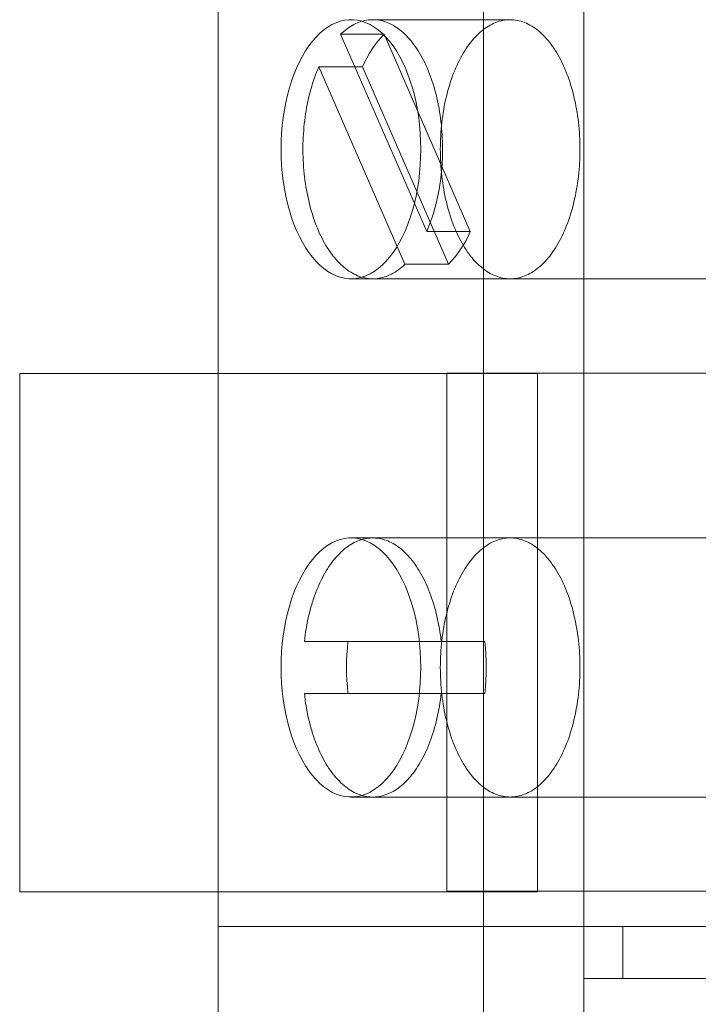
# Model space of a CAD drawing. Header units: inches. Extents: x 1 to 109, y 1 to 85.
# Tile 82 of 256: x 86.237 to 86.455, y 14.879 to 15.195. Entities that reach past the tile are written whole.
import ezdxf

# ---------------------------------------------------------------- set-up
doc = ezdxf.new("R2010")
doc.units = ezdxf.units.IN
doc.header["$MEASUREMENT"] = 0

msp = doc.modelspace()

# ---------------------------------------------------------------- linework, layer by layer
at = {"color": 7, "linetype": 'Continuous', "lineweight": 15, "ltscale": 5}
for p, q in [((86.30055455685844, 15.40359359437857), (86.30055455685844, 14.90359359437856)), ((86.38594581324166, 15.40359359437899), (86.38594581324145, 14.90359359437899)), ((86.41823891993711, 15.3869269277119), (86.41823891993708, 14.90359359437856)), ((86.39447825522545, 15.19526026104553), (86.35026772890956, 15.19526026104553)), ((86.36761641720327, 15.12711107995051), (86.33990445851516, 15.19056478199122)), ((86.35393954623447, 15.19056478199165), (86.33990445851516, 15.19056478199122)), ((86.38165150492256, 15.12711107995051), (86.35393954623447, 15.19056478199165)), ((86.34695412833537, 15.18007610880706), (86.33291904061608, 15.18007610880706)), ((86.33291904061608, 15.18007610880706), (86.36063099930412, 15.11662240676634)), ((86.34695412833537, 15.18007610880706), (86.37466608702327, 15.11662240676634)), ((86.38165150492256, 15.12711107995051), (86.36761641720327, 15.12711107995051)), ((86.37466608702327, 15.11662240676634), (86.36063099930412, 15.11662240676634)), ((86.34325018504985, 15.11192692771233), (86.4836010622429, 15.11192692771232)), ((86.35026772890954, 15.1119269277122), (86.39447825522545, 15.1119269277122)), ((86.23664248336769, 15.08143837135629), (86.23664248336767, 14.91477170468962)), ((86.40330915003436, 15.08143837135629), (86.23664248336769, 15.08143837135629)), ((86.3741424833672, 14.91493837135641), (86.3741424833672, 15.08160503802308)), ((86.3741424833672, 15.08160503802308), (86.54080915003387, 15.08160503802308)), ((86.40330915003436, 14.91477170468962), (86.40330915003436, 15.08143837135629)), ((86.48360106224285, 15.02859359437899), (86.34325018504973, 15.02859359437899)), ((86.39447825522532, 15.028593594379), (86.3502677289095, 15.028593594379)), ((86.37228509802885, 14.99526026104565), (86.32825035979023, 14.99526026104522)), ((86.34228544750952, 14.99526026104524), (86.32825035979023, 14.99526026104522)), ((86.38632018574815, 14.99526026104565), (86.34228544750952, 14.99526026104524)), ((86.38632018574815, 14.99526026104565), (86.37228509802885, 14.99526026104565)), ((86.34228544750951, 14.97859359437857), (86.32825035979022, 14.97859359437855)), ((86.32825035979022, 14.97859359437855), (86.37228509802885, 14.97859359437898)), ((86.34228544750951, 14.97859359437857), (86.38632018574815, 14.97859359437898)), ((86.38632018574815, 14.97859359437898), (86.37228509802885, 14.97859359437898)), ((86.34325018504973, 14.94526026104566), (86.48360106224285, 14.94526026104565)), ((86.3502677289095, 14.94526026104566), (86.39447825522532, 14.94526026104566)), ((86.23664248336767, 14.91477170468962), (86.40330915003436, 14.91477170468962)), ((86.54080915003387, 14.91493837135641), (86.3741424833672, 14.91493837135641)), ((86.30055455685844, 14.90359359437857), (86.41823891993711, 14.90359359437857)), ((86.30055455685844, 14.90359359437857), (86.30055455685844, 14.40359359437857)), ((86.38594581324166, 14.90359359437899), (86.30055455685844, 14.90359359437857)), ((86.57580743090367, 14.90359359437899), (86.38594581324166, 14.90359359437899)), ((86.38594581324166, 14.90359359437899), (86.38594581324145, 14.40359359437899)), ((86.41823891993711, 14.90359359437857), (86.41823891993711, 14.8869269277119)), ((86.41823891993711, 14.90359359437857), (86.43073891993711, 14.90359359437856)), ((86.43073891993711, 14.90359359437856), (86.66528746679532, 14.9035935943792)), ((86.43073891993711, 14.90359359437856), (86.43073891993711, 14.88692692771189)), ((86.41823891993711, 14.8869269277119), (86.43073891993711, 14.88692692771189)), ((86.41823891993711, 14.8869269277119), (86.6527874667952, 14.88692692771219)), ((86.41823891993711, 14.8869269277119), (86.41823891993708, 14.40359359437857)), ((86.43073891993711, 14.88692692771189), (86.66528746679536, 14.88692692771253))]:
    msp.add_line(p, q, dxfattribs=at)
at = {"color": 7, "linetype": 'Continuous', "lineweight": 15, "ltscale": 5, "flags": 128}
for points in [[(86.32077880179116, 15.15359359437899), (86.32082142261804, 15.15615863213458), (86.32094912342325, 15.15871393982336), (86.32116141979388, 15.16124982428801), (86.32145750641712, 15.16375666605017), (86.32183626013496, 15.16622495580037), (86.32229624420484, 15.16864533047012), (86.32283571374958, 15.17100860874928), (86.32345262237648, 15.17330582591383), (86.32414462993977, 15.17552826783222), (86.32490911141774, 15.177667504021), (86.3257431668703, 15.17971541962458), (86.32664363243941, 15.1816642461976), (86.32760709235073, 15.18350659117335), (86.32862989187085, 15.18523546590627), (86.32970815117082, 15.18684431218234), (86.33083778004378, 15.18832702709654), (86.3320144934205, 15.18967798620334), (86.3332338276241, 15.19089206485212), (86.33449115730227, 15.1919646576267), (86.33578171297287, 15.1928916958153), (86.33710059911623, 15.19366966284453), (86.33844281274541, 15.19429560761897), (86.33980326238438, 15.19476715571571), (86.3411767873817, 15.19508251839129), (86.34255817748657, 15.19524049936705), (86.34394219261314, 15.19524049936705), (86.345323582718, 15.19508251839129), (86.34669710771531, 15.19476715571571), (86.3480575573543, 15.19429560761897), (86.34939977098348, 15.19366966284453), (86.35071865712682, 15.1928916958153), (86.35200921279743, 15.1919646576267), (86.3532665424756, 15.19089206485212), (86.35448587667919, 15.18967798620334), (86.35566259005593, 15.18832702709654), (86.35679221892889, 15.18684431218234), (86.35787047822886, 15.18523546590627), (86.35889327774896, 15.18350659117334), (86.35985673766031, 15.1816642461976), (86.36075720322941, 15.17971541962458), (86.36159125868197, 15.177667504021), (86.36235574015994, 15.17552826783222), (86.36304774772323, 15.17330582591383), (86.36366465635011, 15.17100860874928), (86.36420412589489, 15.16864533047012), (86.36466410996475, 15.16622495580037), (86.36504286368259, 15.16375666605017), (86.36533895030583, 15.16124982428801), (86.36555124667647, 15.15871393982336), (86.36567894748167, 15.15615863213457), (86.36572156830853, 15.15359359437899), (86.36567894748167, 15.15102855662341), (86.36555124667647, 15.14847324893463), (86.36533895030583, 15.14593736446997), (86.36504286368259, 15.14343052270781), (86.36466410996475, 15.14096223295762), (86.36420412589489, 15.13854185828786), (86.36366465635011, 15.13617858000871), (86.36304774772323, 15.13388136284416), (86.36235574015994, 15.13165892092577), (86.36159125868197, 15.12951968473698), (86.36075720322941, 15.1274717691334), (86.35985673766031, 15.12552294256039), (86.35889327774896, 15.12368059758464), (86.35787047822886, 15.12195172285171), (86.35679221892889, 15.12034287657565), (86.35566259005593, 15.11886016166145), (86.35448587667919, 15.11750920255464), (86.3532665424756, 15.11629512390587), (86.35200921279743, 15.11522253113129), (86.35071865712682, 15.11429549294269), (86.34939977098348, 15.11351752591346), (86.3480575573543, 15.11289158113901), (86.34669710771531, 15.11242003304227), (86.345323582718, 15.1121046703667), (86.34394219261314, 15.11194668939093), (86.34255817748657, 15.11194668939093), (86.3411767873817, 15.1121046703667), (86.33980326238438, 15.11242003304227), (86.33844281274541, 15.11289158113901), (86.33710059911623, 15.11351752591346), (86.33578171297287, 15.11429549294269), (86.33449115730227, 15.11522253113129), (86.3332338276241, 15.11629512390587), (86.3320144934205, 15.11750920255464), (86.33083778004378, 15.11886016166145), (86.32970815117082, 15.12034287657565), (86.32862989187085, 15.12195172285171), (86.32760709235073, 15.12368059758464), (86.32664363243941, 15.12552294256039), (86.3257431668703, 15.12747176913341), (86.32490911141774, 15.12951968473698), (86.32414462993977, 15.13165892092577), (86.32345262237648, 15.13388136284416), (86.32283571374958, 15.13617858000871), (86.32229624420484, 15.13854185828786), (86.32183626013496, 15.14096223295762), (86.32145750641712, 15.14343052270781), (86.32116141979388, 15.14593736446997), (86.32094912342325, 15.14847324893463), (86.32082142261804, 15.15102855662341), (86.32077880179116, 15.15359359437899)], [(86.33990445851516, 15.19056478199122), (86.340423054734, 15.19104888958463), (86.34094822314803, 15.19150799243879), (86.34147961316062, 15.19194178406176), (86.34201687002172, 15.19234997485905), (86.34255963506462, 15.19273229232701), (86.34310754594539, 15.19308848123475), (86.3436602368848, 15.19341830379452), (86.34421733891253, 15.19372153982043), (86.34477848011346, 15.19399798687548), (86.34534328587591, 15.19424746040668), (86.3459113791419, 15.19446979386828), (86.3464823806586, 15.19466483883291), (86.34705590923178, 15.19483246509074), (86.34763158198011, 15.19497256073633), (86.34820901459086, 15.19508503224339), (86.34878782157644, 15.19516980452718), (86.34936761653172, 15.19522682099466), (86.34994801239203, 15.19525604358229), (86.35052862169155, 15.19525745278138), (86.35110905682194, 15.19523104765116), (86.35168893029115, 15.19517684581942), (86.3522678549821, 15.19509488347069), (86.35284544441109, 15.19498521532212), (86.35342131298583, 15.19484791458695), (86.35399507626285, 15.19468307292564), (86.35456635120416, 15.19449080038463), (86.35513475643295, 15.19427122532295), (86.3556999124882, 15.19402449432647), (86.35626144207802, 15.19375077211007), (86.35681897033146, 15.19345024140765), (86.35737212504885, 15.19312310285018), (86.35792053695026, 15.19276957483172), (86.358463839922, 15.19238989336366), (86.35900167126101, 15.19198431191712), (86.35953367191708, 15.19155310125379), (86.36005948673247, 15.1910965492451), (86.36057876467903, 15.19061496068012), (86.36109115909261, 15.19010865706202), (86.36159632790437, 15.18957797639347), (86.3620939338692, 15.18902327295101), (86.3625836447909, 15.18844491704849), (86.3630651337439, 15.18784329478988), (86.36353807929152, 15.18721880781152), (86.36400216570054, 15.186571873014), (86.36445708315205, 15.18590292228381), (86.36490252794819, 15.18521240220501), (86.365338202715, 15.18450077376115), (86.3657638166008, 15.18376851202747), (86.36617908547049, 15.18301610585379), (86.36658373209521, 15.1822440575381), (86.36697748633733, 15.1814528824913), (86.36736008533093, 15.18064310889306), (86.36773127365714, 15.17981527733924), (86.36809080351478, 15.178969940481), (86.36843843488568, 15.17810766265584), (86.36877393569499, 15.17722901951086), (86.36909708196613, 15.17633459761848), (86.36940765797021, 15.17542499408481), (86.36970545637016, 15.17450081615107), (86.36999027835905, 15.1735626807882), (86.3702619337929, 15.17261121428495), (86.37052024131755, 15.17164705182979), (86.37076502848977, 15.17067083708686), (86.37099613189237, 15.16968322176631), (86.37121339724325, 15.16868486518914), (86.37141667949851, 15.16767643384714), (86.37160584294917, 15.16665860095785), (86.37178076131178, 15.16563204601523), (86.37194131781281, 15.16459745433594), (86.37208740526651, 15.16355551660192), (86.37221892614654, 15.16250692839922), (86.372335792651, 15.16145238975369), (86.3724379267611, 15.16039260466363), (86.37252526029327, 15.15932828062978), (86.37259773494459, 15.15826012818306), (86.37265530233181, 15.15718886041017), (86.37269792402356, 15.15611519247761), (86.37272557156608, 15.15503984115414), (86.37273822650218, 15.15396352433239), (86.37273588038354, 15.1528869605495), (86.37271853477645, 15.15181086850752), (86.37268620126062, 15.15073596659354), (86.37263890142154, 15.14966297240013), (86.37257666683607, 15.14859260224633), (86.37249953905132, 15.14752557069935), (86.37240756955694, 15.1464625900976), (86.37230081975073, 15.14540437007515), (86.37217936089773, 15.14435161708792), (86.37204327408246, 15.14330503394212), (86.37189265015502, 15.14226531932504), (86.37172758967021, 15.14123316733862), (86.37154820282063, 15.14020926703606), (86.37135460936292, 15.13919430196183), (86.37114693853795, 15.13818894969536), (86.37092532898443, 15.13719388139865), (86.37068992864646, 15.13620976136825), (86.37044089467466, 15.13523724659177), (86.37017839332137, 15.13427698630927), (86.36990259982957, 15.13332962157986), (86.36961369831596, 15.13239578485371), (86.36931188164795, 15.13147609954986), (86.368997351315, 15.13057117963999), (86.36867031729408, 15.12968162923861), (86.36833099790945, 15.12880804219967), (86.367979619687, 15.12795100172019), (86.36761641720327, 15.12711107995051)], [(86.37701471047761, 15.12737191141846), (86.37665050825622, 15.12822853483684), (86.37629852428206, 15.12910254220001), (86.37595899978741, 15.129993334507), (86.37563216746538, 15.13090030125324), (86.3753182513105, 15.13182282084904), (86.37501746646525, 15.13276026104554), (86.37473001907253, 15.13371197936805), (86.37445610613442, 15.13467732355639), (86.37419591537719, 15.13565563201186), (86.37394962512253, 15.13664623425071), (86.37371740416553, 15.13764845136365), (86.37349941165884, 15.13866159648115), (86.37329579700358, 15.13968497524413), (86.37310669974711, 15.14071788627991), (86.37293224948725, 15.14175962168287), (86.37277256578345, 15.1428094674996), (86.37262775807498, 15.14386670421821), (86.3724979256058, 15.14493060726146), (86.3723831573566, 15.14600044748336), (86.37228353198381, 15.14707549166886), (86.37219911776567, 15.14815500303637), (86.37212997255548, 15.14923824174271), (86.37207614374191, 15.15032446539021), (86.37203766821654, 15.15141292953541), (86.37201457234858, 15.15250288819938), (86.37200687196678, 15.15359359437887), (86.37201457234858, 15.15468430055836), (86.37203766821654, 15.15577425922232), (86.37207614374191, 15.15686272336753), (86.37212997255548, 15.15794894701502), (86.37219911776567, 15.15903218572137), (86.37228353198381, 15.16011169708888), (86.3723831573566, 15.16118674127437), (86.3724979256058, 15.16225658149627), (86.37262775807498, 15.16332048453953), (86.37277256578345, 15.16437772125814), (86.37293224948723, 15.16542756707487), (86.37310669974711, 15.16646930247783), (86.37329579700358, 15.16750221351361), (86.37349941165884, 15.16852559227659), (86.37371740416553, 15.16953873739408), (86.37394962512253, 15.17054095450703), (86.37419591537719, 15.17153155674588), (86.37445610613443, 15.17250986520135), (86.37473001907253, 15.17347520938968), (86.37501746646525, 15.1744269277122), (86.3753182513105, 15.1753643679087), (86.37563216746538, 15.17628688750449), (86.37595899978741, 15.17719385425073), (86.37629852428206, 15.17808464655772), (86.37665050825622, 15.1789586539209), (86.37701471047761, 15.17981527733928), (86.37739088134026, 15.18065392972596), (86.37777876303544, 15.18147403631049), (86.37817808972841, 15.18227503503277), (86.3785885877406, 15.18305637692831), (86.37900997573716, 15.18381752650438), (86.37944196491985, 15.18455796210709), (86.37988425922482, 15.18527717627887), (86.38033655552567, 15.18597467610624), (86.3807985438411, 15.18664998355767), (86.38126990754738, 15.18730263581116), (86.38175032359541, 15.18793218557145), (86.38223946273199, 15.18853820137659), (86.38273698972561, 15.18912026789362), (86.38324256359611, 15.18967798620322), (86.38375583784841, 15.19021097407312), (86.38427646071, 15.19071886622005), (86.38480407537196, 15.19120131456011), (86.38533832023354, 15.19165798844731), (86.38587882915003, 15.19208857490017), (86.38642523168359, 15.19249277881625), (86.38697715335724, 15.19287032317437), (86.3875342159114, 15.1932209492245), (86.38809603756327, 15.19354441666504), (86.3886622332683, 15.19384050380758), (86.38923241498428, 15.19410900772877), (86.38980619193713, 15.19434974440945), (86.39038317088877, 15.1945625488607), (86.39096295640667, 15.194747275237), (86.39154515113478, 15.19490379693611), (86.39212935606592, 15.19503200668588), (86.39271517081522, 15.19513181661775), (86.3933021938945, 15.19520315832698), (86.39389002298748, 15.19524598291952), (86.39447825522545, 15.19526026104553), (86.39506648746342, 15.19524598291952), (86.3956543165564, 15.19520315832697), (86.39624133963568, 15.19513181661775), (86.39682715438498, 15.19503200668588), (86.39741135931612, 15.19490379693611), (86.39799355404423, 15.194747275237), (86.39857333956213, 15.1945625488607), (86.39915031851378, 15.19434974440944), (86.39972409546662, 15.19410900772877), (86.4002942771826, 15.19384050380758), (86.40086047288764, 15.19354441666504), (86.4014222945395, 15.1932209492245), (86.40197935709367, 15.19287032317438), (86.40253127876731, 15.19249277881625), (86.40307768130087, 15.19208857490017), (86.40361819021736, 15.19165798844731), (86.40415243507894, 15.19120131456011), (86.40468004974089, 15.19071886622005), (86.40520067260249, 15.19021097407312), (86.40571394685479, 15.18967798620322), (86.40621952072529, 15.18912026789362), (86.40671704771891, 15.1885382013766), (86.4072061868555, 15.18793218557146), (86.40768660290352, 15.18730263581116), (86.4081579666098, 15.18664998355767), (86.40861995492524, 15.18597467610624), (86.40907225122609, 15.18527717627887), (86.40951454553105, 15.18455796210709), (86.40994653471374, 15.18381752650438), (86.41036792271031, 15.18305637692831), (86.4107784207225, 15.18227503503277), (86.41117774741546, 15.18147403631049), (86.41156562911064, 15.18065392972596), (86.41194179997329, 15.17981527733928), (86.41230600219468, 15.1789586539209), (86.41265798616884, 15.17808464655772), (86.41299751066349, 15.17719385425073), (86.41332434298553, 15.17628688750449), (86.4136382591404, 15.1753643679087), (86.41393904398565, 15.1744269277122), (86.41422649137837, 15.17347520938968), (86.41450040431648, 15.17250986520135), (86.41476059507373, 15.17153155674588), (86.41500688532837, 15.17054095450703), (86.41523910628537, 15.16953873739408), (86.41545709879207, 15.16852559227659), (86.41566071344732, 15.16750221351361), (86.41584981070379, 15.16646930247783), (86.41602426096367, 15.16542756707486), (86.41618394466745, 15.16437772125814), (86.41632875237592, 15.16332048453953), (86.4164585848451, 15.16225658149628), (86.4165733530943, 15.16118674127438), (86.4166729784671, 15.16011169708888), (86.41675739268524, 15.15903218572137), (86.41682653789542, 15.15794894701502), (86.416880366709, 15.15686272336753), (86.41691884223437, 15.15577425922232), (86.41694193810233, 15.15468430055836), (86.41694963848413, 15.15359359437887), (86.41694193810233, 15.15250288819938), (86.41691884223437, 15.15141292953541), (86.416880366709, 15.15032446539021), (86.41682653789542, 15.14923824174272), (86.41675739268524, 15.14815500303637), (86.4166729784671, 15.14707549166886), (86.4165733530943, 15.14600044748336), (86.4164585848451, 15.14493060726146), (86.41632875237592, 15.14386670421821), (86.41618394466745, 15.1428094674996), (86.41602426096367, 15.14175962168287), (86.41584981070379, 15.14071788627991), (86.41566071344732, 15.13968497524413), (86.41545709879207, 15.13866159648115), (86.41523910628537, 15.13764845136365), (86.41500688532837, 15.13664623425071), (86.41476059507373, 15.13565563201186), (86.41450040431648, 15.13467732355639), (86.41422649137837, 15.13371197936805), (86.41393904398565, 15.13276026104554), (86.4136382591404, 15.13182282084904), (86.41332434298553, 15.13090030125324), (86.41299751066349, 15.129993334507), (86.41265798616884, 15.12910254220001), (86.4123060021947, 15.12822853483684), (86.41194179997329, 15.12737191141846), (86.41156562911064, 15.12653325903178), (86.41117774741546, 15.12571315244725), (86.4107784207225, 15.12491215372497), (86.41036792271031, 15.12413081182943), (86.40994653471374, 15.12336966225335), (86.40951454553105, 15.12262922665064), (86.40907225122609, 15.12191001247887), (86.40861995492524, 15.1212125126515), (86.4081579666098, 15.12053720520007), (86.40768660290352, 15.11988455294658), (86.4072061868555, 15.11925500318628), (86.40671704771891, 15.11864898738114), (86.40621952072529, 15.11806692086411), (86.40571394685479, 15.11750920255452), (86.40520067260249, 15.11697621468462), (86.40468004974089, 15.11646832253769), (86.40415243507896, 15.11598587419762), (86.40361819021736, 15.11552920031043), (86.40307768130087, 15.11509861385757), (86.40253127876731, 15.11469440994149), (86.40197935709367, 15.11431686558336), (86.4014222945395, 15.11396623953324), (86.40086047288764, 15.1136427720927), (86.4002942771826, 15.11334668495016), (86.39972409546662, 15.11307818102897), (86.39915031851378, 15.11283744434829), (86.39857333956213, 15.11262463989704), (86.39799355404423, 15.11243991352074), (86.39741135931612, 15.11228339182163), (86.39682715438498, 15.11215518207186), (86.39624133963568, 15.11205537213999), (86.3956543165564, 15.11198403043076), (86.39506648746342, 15.11194120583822), (86.39447825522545, 15.1119269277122), (86.39389002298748, 15.11194120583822), (86.3933021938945, 15.11198403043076), (86.39271517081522, 15.11205537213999), (86.39212935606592, 15.11215518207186), (86.39154515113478, 15.11228339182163), (86.39096295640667, 15.11243991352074), (86.39038317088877, 15.11262463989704), (86.38980619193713, 15.11283744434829), (86.38923241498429, 15.11307818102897), (86.3886622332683, 15.11334668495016), (86.38809603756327, 15.11364277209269), (86.38753421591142, 15.11396623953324), (86.38697715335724, 15.11431686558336), (86.38642523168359, 15.11469440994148), (86.38587882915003, 15.11509861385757), (86.38533832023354, 15.11552920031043), (86.38480407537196, 15.11598587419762), (86.38427646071, 15.11646832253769), (86.38375583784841, 15.11697621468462), (86.38324256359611, 15.11750920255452), (86.38273698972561, 15.11806692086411), (86.38223946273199, 15.11864898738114), (86.38175032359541, 15.11925500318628), (86.38126990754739, 15.11988455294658), (86.3807985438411, 15.12053720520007), (86.38033655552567, 15.1212125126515), (86.37988425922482, 15.12191001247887), (86.37944196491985, 15.12262922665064), (86.37900997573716, 15.12336966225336), (86.3785885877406, 15.12413081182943), (86.37817808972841, 15.12491215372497), (86.37777876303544, 15.12571315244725), (86.37739088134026, 15.12653325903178), (86.37701471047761, 15.12737191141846)], [(86.36063099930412, 15.11662240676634), (86.36011240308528, 15.11613829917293), (86.35958723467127, 15.11567919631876), (86.35905584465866, 15.1152454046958), (86.35851858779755, 15.11483721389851), (86.35797582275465, 15.11445489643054), (86.35742791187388, 15.11409870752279), (86.35687522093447, 15.11376888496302), (86.35631811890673, 15.11346564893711), (86.3557569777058, 15.11318920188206), (86.35519217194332, 15.11293972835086), (86.35462407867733, 15.11271739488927), (86.35405307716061, 15.11252234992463), (86.35347954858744, 15.1123547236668), (86.3529038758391, 15.11221462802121), (86.35232644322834, 15.11210215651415), (86.35174763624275, 15.11201738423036), (86.35116784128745, 15.11196036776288), (86.35058744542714, 15.11193114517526), (86.35000683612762, 15.11192973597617), (86.34942640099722, 15.11195614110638), (86.348846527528, 15.11201034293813), (86.34826760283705, 15.11209230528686), (86.34769001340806, 15.11220197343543), (86.3471141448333, 15.1123392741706), (86.34654038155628, 15.11250411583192), (86.34596910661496, 15.11269638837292), (86.34540070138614, 15.1129159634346), (86.3448355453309, 15.11316269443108), (86.34427401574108, 15.11343641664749), (86.34371648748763, 15.11373694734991), (86.34316333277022, 15.11406408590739), (86.3426149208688, 15.11441761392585), (86.34207161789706, 15.11479729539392), (86.34153378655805, 15.11520287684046), (86.34100178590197, 15.11563408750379), (86.34047597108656, 15.11609063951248), (86.33995669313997, 15.11657222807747), (86.33944429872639, 15.11707853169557), (86.33893912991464, 15.11760921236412), (86.3384415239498, 15.11816391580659), (86.33795181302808, 15.11874227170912), (86.33747032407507, 15.11934389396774), (86.33699737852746, 15.1199683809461), (86.33653329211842, 15.12061531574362), (86.3360783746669, 15.12128426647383), (86.33563292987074, 15.12197478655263), (86.33519725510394, 15.1226864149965), (86.33477164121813, 15.12341867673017), (86.33435637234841, 15.12417108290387), (86.3339517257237, 15.12494313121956), (86.33355797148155, 15.12573430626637), (86.33317537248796, 15.12654407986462), (86.33280418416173, 15.12737191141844), (86.3324446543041, 15.12821724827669), (86.3320970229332, 15.12907952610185), (86.33176152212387, 15.12995816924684), (86.33143837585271, 15.13085259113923), (86.33112779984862, 15.13176219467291), (86.33083000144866, 15.13268637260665), (86.33054517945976, 15.13362450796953), (86.33027352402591, 15.1345759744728), (86.33001521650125, 15.13554013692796), (86.32977042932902, 15.1365163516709), (86.32953932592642, 15.13750396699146), (86.32932206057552, 15.13850232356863), (86.32911877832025, 15.13951075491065), (86.32892961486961, 15.14052858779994), (86.32875469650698, 15.14155514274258), (86.32859414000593, 15.14258973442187), (86.32844805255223, 15.1436316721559), (86.3283165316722, 15.1446802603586), (86.32819966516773, 15.14573479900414), (86.32809753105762, 15.14679458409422), (86.32801019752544, 15.14785890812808), (86.32793772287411, 15.14892706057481), (86.3278801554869, 15.1499983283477), (86.32783753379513, 15.15107199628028), (86.32780988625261, 15.15214734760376), (86.32779723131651, 15.15322366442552), (86.32779957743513, 15.15430022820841), (86.32781692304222, 15.1553763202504), (86.32784925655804, 15.1564512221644), (86.32789655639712, 15.15752421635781), (86.32795879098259, 15.15859458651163), (86.32803591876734, 15.15966161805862), (86.32812788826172, 15.16072459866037), (86.3282346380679, 15.16178281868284), (86.32835609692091, 15.16283557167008), (86.32849218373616, 15.16388215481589), (86.32864280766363, 15.16492186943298), (86.32880786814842, 15.16595402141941), (86.328987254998, 15.16697792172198), (86.32918084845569, 15.16799288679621), (86.32938851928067, 15.1689982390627), (86.32961012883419, 15.16999330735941), (86.32984552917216, 15.17097742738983), (86.33009456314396, 15.17194994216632), (86.33035706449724, 15.17291020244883), (86.33063285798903, 15.17385756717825), (86.33092175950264, 15.1747914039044), (86.33122357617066, 15.17571108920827), (86.3315381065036, 15.17661600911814), (86.33186514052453, 15.17750555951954), (86.33220445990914, 15.17837914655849), (86.3325558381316, 15.17923618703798), (86.33291904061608, 15.18007610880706)], [(86.32077880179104, 14.98692692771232), (86.32082142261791, 14.98949196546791), (86.3209491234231, 14.99204727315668), (86.32116141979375, 14.99458315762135), (86.32145750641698, 14.9970899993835), (86.32183626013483, 14.9995582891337), (86.32229624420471, 15.00197866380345), (86.32283571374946, 15.00434194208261), (86.32345262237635, 15.00663915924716), (86.32414462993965, 15.00886160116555), (86.32490911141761, 15.01100083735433), (86.32574316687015, 15.01304875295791), (86.32664363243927, 15.01499757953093), (86.32760709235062, 15.01683992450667), (86.32862989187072, 15.0185687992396), (86.32970815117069, 15.02017764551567), (86.33083778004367, 15.02166036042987), (86.33201449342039, 15.02301131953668), (86.33323382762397, 15.02422539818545), (86.33449115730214, 15.02529799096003), (86.33578171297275, 15.02622502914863), (86.3371005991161, 15.02700299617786), (86.33844281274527, 15.0276289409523), (86.33980326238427, 15.02810048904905), (86.34117678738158, 15.02841585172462), (86.34255817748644, 15.02857383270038), (86.34394219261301, 15.02857383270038), (86.34532358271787, 15.02841585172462), (86.34669710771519, 15.02810048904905), (86.34805755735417, 15.0276289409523), (86.34939977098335, 15.02700299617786), (86.3507186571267, 15.02622502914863), (86.35200921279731, 15.02529799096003), (86.35326654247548, 15.02422539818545), (86.35448587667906, 15.02301131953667), (86.35566259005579, 15.02166036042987), (86.35679221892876, 15.02017764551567), (86.35787047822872, 15.0185687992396), (86.35889327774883, 15.01683992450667), (86.35985673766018, 15.01499757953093), (86.36075720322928, 15.01304875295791), (86.36159125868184, 15.01100083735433), (86.3623557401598, 15.00886160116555), (86.3630477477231, 15.00663915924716), (86.36366465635, 15.00434194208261), (86.36420412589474, 15.00197866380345), (86.36466410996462, 14.9995582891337), (86.36504286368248, 14.9970899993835), (86.3653389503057, 14.99458315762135), (86.36555124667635, 14.99204727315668), (86.36567894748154, 14.9894919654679), (86.36572156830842, 14.98692692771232), (86.36567894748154, 14.98436188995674), (86.36555124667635, 14.98180658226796), (86.3653389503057, 14.9792706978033), (86.36504286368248, 14.97676385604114), (86.36466410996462, 14.97429556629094), (86.36420412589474, 14.97187519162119), (86.36366465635, 14.96951191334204), (86.3630477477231, 14.96721469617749), (86.3623557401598, 14.9649922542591), (86.36159125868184, 14.96285301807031), (86.36075720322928, 14.96080510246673), (86.35985673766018, 14.95885627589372), (86.35889327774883, 14.95701393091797), (86.35787047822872, 14.95528505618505), (86.35679221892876, 14.95367620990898), (86.35566259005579, 14.95219349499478), (86.35448587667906, 14.95084253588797), (86.35326654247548, 14.9496284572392), (86.35200921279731, 14.94855586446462), (86.3507186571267, 14.94762882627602), (86.34939977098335, 14.94685085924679), (86.34805755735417, 14.94622491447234), (86.34669710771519, 14.9457533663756), (86.34532358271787, 14.94543800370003), (86.34394219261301, 14.94528002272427), (86.34255817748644, 14.94528002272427), (86.34117678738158, 14.94543800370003), (86.33980326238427, 14.9457533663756), (86.33844281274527, 14.94622491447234), (86.3371005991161, 14.94685085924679), (86.33578171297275, 14.94762882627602), (86.33449115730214, 14.94855586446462), (86.33323382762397, 14.9496284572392), (86.33201449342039, 14.95084253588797), (86.33083778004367, 14.95219349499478), (86.32970815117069, 14.95367620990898), (86.32862989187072, 14.95528505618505), (86.32760709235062, 14.95701393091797), (86.32664363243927, 14.95885627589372), (86.32574316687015, 14.96080510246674), (86.32490911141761, 14.96285301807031), (86.32414462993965, 14.9649922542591), (86.32345262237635, 14.96721469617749), (86.32283571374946, 14.96951191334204), (86.32229624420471, 14.97187519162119), (86.32183626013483, 14.97429556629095), (86.32145750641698, 14.97676385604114), (86.32116141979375, 14.9792706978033), (86.3209491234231, 14.98180658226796), (86.32082142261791, 14.98436188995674), (86.32077880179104, 14.98692692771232)], [(86.32825035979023, 14.99526026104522), (86.32837259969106, 14.99630240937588), (86.32850918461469, 14.99733841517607), (86.32866002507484, 14.9983675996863), (86.3288250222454, 14.99938928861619), (86.32900406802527, 15.00040281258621), (86.3291970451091, 15.00140750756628), (86.32940382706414, 15.00240271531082), (86.32962427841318, 15.00338778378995), (86.32985825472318, 15.00436206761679), (86.33010560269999, 15.00532492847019), (86.33036616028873, 15.00627573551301), (86.33063975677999, 15.00721386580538), (86.33092621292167, 15.00813870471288), (86.33122534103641, 15.00904964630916), (86.33153694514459, 15.00994609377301), (86.33186082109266, 15.0108274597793), (86.33219675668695, 15.01169316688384), (86.33254453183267, 15.01254264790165), (86.33290391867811, 15.0133753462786), (86.33327468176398, 15.01419071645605), (86.33365657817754, 15.01498822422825), (86.33404935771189, 15.01576734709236), (86.33445276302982, 15.01652757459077), (86.33486652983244, 15.01726840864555), (86.33529038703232, 15.01798936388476), (86.33572405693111, 15.01868996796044), (86.33616725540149, 15.01936976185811), (86.3366196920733, 15.02002830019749), (86.33708107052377, 15.02066515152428), (86.3375510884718, 15.02127989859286), (86.3380294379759, 15.02187213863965), (86.33851580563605, 15.02244148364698), (86.33900987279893, 15.02298756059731), (86.33951131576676, 15.02351001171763), (86.34001980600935, 15.02400849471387), (86.3405350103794, 15.02448268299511), (86.34105659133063, 15.02493226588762), (86.34158420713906, 15.02535694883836), (86.34211751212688, 15.02575645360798), (86.34265615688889, 15.02613051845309), (86.3431997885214, 15.02647889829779), (86.3437480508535, 15.02680136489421), (86.3443005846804, 15.02709770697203), (86.34485702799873, 15.02736773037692), (86.34541701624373, 15.02761125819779), (86.34598018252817, 15.02782813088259), (86.3465461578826, 15.02801820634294), (86.34711457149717, 15.02818136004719), (86.34768505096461, 15.02831748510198), (86.3482572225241, 15.02842649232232), (86.3488307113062, 15.02850831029), (86.34940514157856, 15.02856288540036), (86.3499801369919, 15.02859018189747), (86.35055532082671, 15.02859018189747), (86.35113031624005, 15.02856288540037), (86.35170474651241, 15.02850831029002), (86.35227823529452, 15.02842649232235), (86.352850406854, 15.02831748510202), (86.35342088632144, 15.02818136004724), (86.35398929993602, 15.028018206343), (86.35455527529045, 15.02782813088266), (86.35511844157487, 15.02761125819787), (86.35567842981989, 15.02736773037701), (86.35623487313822, 15.02709770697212), (86.35678740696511, 15.02680136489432), (86.35733566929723, 15.02647889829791), (86.35787930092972, 15.02613051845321), (86.35841794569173, 15.0257564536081), (86.35895125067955, 15.0253569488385), (86.359478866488, 15.02493226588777), (86.36000044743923, 15.02448268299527), (86.36051565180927, 15.02400849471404), (86.36102414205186, 15.02351001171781), (86.3615255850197, 15.02298756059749), (86.36201965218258, 15.02244148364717), (86.36250601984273, 15.02187213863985), (86.36298436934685, 15.02127989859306), (86.36345438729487, 15.02066515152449), (86.36391576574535, 15.02002830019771), (86.36436820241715, 15.01936976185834), (86.36481140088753, 15.01868996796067), (86.36524507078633, 15.017989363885), (86.3656689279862, 15.0172684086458), (86.36608269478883, 15.01652757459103), (86.36648610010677, 15.01576734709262), (86.36687887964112, 15.01498822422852), (86.36726077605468, 15.01419071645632), (86.36763153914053, 15.01337534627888), (86.36799092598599, 15.01254264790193), (86.36833870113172, 15.01169316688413), (86.36867463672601, 15.0108274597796), (86.36899851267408, 15.00994609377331), (86.36931011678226, 15.00904964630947), (86.369609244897, 15.00813870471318), (86.3698957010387, 15.0072138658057), (86.37016929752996, 15.00627573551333), (86.3704298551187, 15.00532492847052), (86.37067720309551, 15.00436206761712), (86.37091117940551, 15.00338778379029), (86.37113163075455, 15.00240271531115), (86.3713384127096, 15.00140750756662), (86.37153138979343, 15.00040281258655), (86.3717104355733, 14.99938928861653), (86.37187543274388, 14.99836759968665), (86.37202627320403, 14.99733841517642), (86.37216285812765, 14.99630240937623), (86.37228509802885, 14.99526026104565)], [(86.39447825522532, 14.94526026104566), (86.39389002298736, 14.94527453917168), (86.39330219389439, 14.94531736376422), (86.3927151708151, 14.94538870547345), (86.3921293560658, 14.94548851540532), (86.39154515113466, 14.94561672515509), (86.39096295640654, 14.9457732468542), (86.39038317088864, 14.9459579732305), (86.389806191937, 14.94617077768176), (86.38923241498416, 14.94641151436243), (86.38866223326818, 14.94668001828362), (86.38809603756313, 14.94697610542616), (86.38753421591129, 14.9472995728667), (86.38697715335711, 14.94765019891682), (86.38642523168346, 14.94802774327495), (86.3858788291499, 14.94843194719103), (86.38533832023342, 14.94886253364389), (86.38480407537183, 14.94931920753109), (86.38427646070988, 14.94980165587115), (86.3837558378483, 14.95030954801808), (86.38324256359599, 14.95084253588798), (86.38273698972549, 14.95140025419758), (86.38223946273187, 14.95198232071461), (86.38175032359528, 14.95258833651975), (86.38126990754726, 14.95321788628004), (86.38079854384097, 14.95387053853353), (86.38033655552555, 14.95454584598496), (86.3798842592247, 14.95524334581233), (86.37944196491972, 14.9559625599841), (86.37900997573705, 14.95670299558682), (86.37858858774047, 14.95746414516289), (86.37817808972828, 14.95824548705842), (86.37777876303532, 14.95904648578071), (86.37739088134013, 14.95986659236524), (86.3770147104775, 14.96070524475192), (86.37665050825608, 14.9615618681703), (86.37629852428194, 14.96243587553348), (86.37595899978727, 14.96332666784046), (86.37563216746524, 14.9642336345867), (86.37531825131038, 14.9651561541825), (86.37501746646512, 14.966093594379), (86.37473001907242, 14.96704531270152), (86.3744561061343, 14.96801065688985), (86.37419591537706, 14.96898896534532), (86.3739496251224, 14.96997956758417), (86.3737174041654, 14.97098178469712), (86.3734994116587, 14.97199492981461), (86.37329579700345, 14.97301830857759), (86.37310669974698, 14.97405121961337), (86.37293224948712, 14.97509295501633), (86.37277256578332, 14.97614280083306), (86.37262775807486, 14.97720003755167), (86.37249792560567, 14.97826394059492), (86.37238315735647, 14.97933378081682), (86.37228353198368, 14.98040882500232), (86.37219911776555, 14.98148833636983), (86.37212997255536, 14.98257157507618), (86.37207614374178, 14.98365779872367), (86.37203766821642, 14.98474626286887), (86.37201457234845, 14.98583622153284), (86.37200687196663, 14.98692692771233), (86.37201457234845, 14.98801763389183), (86.37203766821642, 14.98910759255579), (86.37207614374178, 14.99019605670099), (86.37212997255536, 14.99128228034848), (86.37219911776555, 14.99236551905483), (86.37228353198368, 14.99344503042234), (86.37238315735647, 14.99452007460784), (86.37249792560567, 14.99558991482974), (86.37262775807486, 14.99665381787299), (86.37277256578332, 14.9977110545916), (86.37293224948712, 14.99876090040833), (86.37310669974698, 14.99980263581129), (86.37329579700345, 15.00083554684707), (86.3734994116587, 15.00185892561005), (86.3737174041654, 15.00287207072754), (86.3739496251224, 15.00387428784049), (86.37419591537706, 15.00486489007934), (86.3744561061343, 15.00584319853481), (86.37473001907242, 15.00680854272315), (86.37501746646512, 15.00776026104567), (86.37531825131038, 15.00869770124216), (86.37563216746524, 15.00962022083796), (86.37595899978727, 15.0105271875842), (86.37629852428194, 15.01141797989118), (86.37665050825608, 15.01229198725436), (86.37701471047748, 15.01314861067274), (86.37739088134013, 15.01398726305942), (86.37777876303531, 15.01480736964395), (86.37817808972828, 15.01560836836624), (86.37858858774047, 15.01638971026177), (86.37900997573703, 15.01715085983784), (86.37944196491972, 15.01789129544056), (86.3798842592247, 15.01861050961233), (86.38033655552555, 15.0193080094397), (86.38079854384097, 15.01998331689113), (86.38126990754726, 15.02063596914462), (86.38175032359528, 15.02126551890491), (86.38223946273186, 15.02187153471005), (86.38273698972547, 15.02245360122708), (86.38324256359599, 15.02301131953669), (86.38375583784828, 15.02354430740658), (86.38427646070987, 15.02405219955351), (86.38480407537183, 15.02453464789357), (86.38533832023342, 15.02499132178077), (86.3858788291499, 15.02542190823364), (86.38642523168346, 15.02582611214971), (86.38697715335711, 15.02620365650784), (86.38753421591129, 15.02655428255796), (86.38809603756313, 15.0268777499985), (86.38866223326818, 15.02717383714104), (86.38923241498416, 15.02744234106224), (86.389806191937, 15.0276830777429), (86.39038317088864, 15.02789588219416), (86.39096295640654, 15.02808060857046), (86.39154515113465, 15.02823713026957), (86.3921293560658, 15.02836534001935), (86.3927151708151, 15.02846514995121), (86.39330219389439, 15.02853649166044), (86.39389002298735, 15.02857931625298), (86.39447825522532, 15.028593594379), (86.39506648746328, 15.02857931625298), (86.39565431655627, 15.02853649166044), (86.39624133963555, 15.02846514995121), (86.39682715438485, 15.02836534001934), (86.397411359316, 15.02823713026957), (86.39799355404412, 15.02808060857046), (86.398573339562, 15.02789588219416), (86.39915031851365, 15.0276830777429), (86.3997240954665, 15.02744234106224), (86.40029427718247, 15.02717383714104), (86.40086047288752, 15.0268777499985), (86.40142229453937, 15.02655428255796), (86.40197935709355, 15.02620365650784), (86.40253127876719, 15.02582611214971), (86.40307768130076, 15.02542190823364), (86.40361819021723, 15.02499132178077), (86.40415243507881, 15.02453464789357), (86.40468004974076, 15.02405219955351), (86.40520067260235, 15.02354430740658), (86.40571394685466, 15.02301131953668), (86.40621952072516, 15.02245360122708), (86.40671704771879, 15.02187153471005), (86.40720618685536, 15.02126551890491), (86.40768660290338, 15.02063596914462), (86.40815796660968, 15.01998331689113), (86.4086199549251, 15.0193080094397), (86.40907225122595, 15.01861050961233), (86.40951454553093, 15.01789129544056), (86.4099465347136, 15.01715085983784), (86.41036792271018, 15.01638971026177), (86.41077842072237, 15.01560836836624), (86.41117774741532, 15.01480736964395), (86.41156562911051, 15.01398726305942), (86.41194179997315, 15.01314861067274), (86.41230600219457, 15.01229198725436), (86.41265798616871, 15.01141797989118), (86.41299751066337, 15.0105271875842), (86.4133243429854, 15.00962022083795), (86.41363825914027, 15.00869770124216), (86.41393904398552, 15.00776026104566), (86.41422649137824, 15.00680854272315), (86.41450040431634, 15.00584319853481), (86.4147605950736, 15.00486489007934), (86.41500688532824, 15.00387428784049), (86.41523910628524, 15.00287207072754), (86.41545709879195, 15.00185892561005), (86.4156607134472, 15.00083554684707), (86.41584981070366, 14.99980263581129), (86.41602426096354, 14.99876090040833), (86.41618394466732, 14.9977110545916), (86.41632875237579, 14.99665381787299), (86.41645858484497, 14.99558991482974), (86.41657335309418, 14.99452007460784), (86.41667297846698, 14.99344503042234), (86.41675739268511, 14.99236551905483), (86.4168265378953, 14.99128228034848), (86.41688036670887, 14.99019605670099), (86.41691884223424, 14.98910759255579), (86.4169419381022, 14.98801763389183), (86.41694963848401, 14.98692692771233), (86.4169419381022, 14.98583622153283), (86.41691884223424, 14.98474626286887), (86.41688036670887, 14.98365779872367), (86.4168265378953, 14.98257157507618), (86.41675739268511, 14.98148833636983), (86.41667297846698, 14.98040882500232), (86.41657335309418, 14.97933378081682), (86.41645858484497, 14.97826394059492), (86.41632875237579, 14.97720003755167), (86.41618394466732, 14.97614280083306), (86.41602426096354, 14.97509295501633), (86.41584981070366, 14.97405121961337), (86.4156607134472, 14.97301830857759), (86.41545709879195, 14.97199492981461), (86.41523910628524, 14.97098178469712), (86.41500688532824, 14.96997956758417), (86.4147605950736, 14.96898896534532), (86.41450040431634, 14.96801065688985), (86.41422649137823, 14.96704531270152), (86.41393904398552, 14.96609359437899), (86.41363825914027, 14.9651561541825), (86.4133243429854, 14.9642336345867), (86.41299751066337, 14.96332666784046), (86.41265798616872, 14.96243587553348), (86.41230600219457, 14.9615618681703), (86.41194179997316, 14.96070524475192), (86.41156562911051, 14.95986659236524), (86.41117774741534, 14.95904648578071), (86.41077842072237, 14.95824548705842), (86.41036792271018, 14.95746414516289), (86.40994653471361, 14.95670299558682), (86.40951454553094, 14.9559625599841), (86.40907225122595, 14.95524334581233), (86.4086199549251, 14.95454584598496), (86.40815796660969, 14.95387053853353), (86.40768660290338, 14.95321788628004), (86.40720618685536, 14.95258833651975), (86.40671704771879, 14.95198232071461), (86.40621952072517, 14.95140025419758), (86.40571394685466, 14.95084253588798), (86.40520067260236, 14.95030954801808), (86.40468004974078, 14.94980165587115), (86.40415243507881, 14.94931920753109), (86.40361819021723, 14.94886253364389), (86.40307768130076, 14.94843194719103), (86.40253127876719, 14.94802774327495), (86.40197935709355, 14.94765019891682), (86.40142229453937, 14.9472995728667), (86.40086047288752, 14.94697610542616), (86.40029427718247, 14.94668001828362), (86.3997240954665, 14.94641151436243), (86.39915031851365, 14.94617077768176), (86.398573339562, 14.9459579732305), (86.39799355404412, 14.9457732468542), (86.397411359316, 14.94561672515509), (86.39682715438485, 14.94548851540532), (86.39624133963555, 14.94538870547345), (86.39565431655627, 14.94531736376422), (86.3950664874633, 14.94527453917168), (86.39447825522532, 14.94526026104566)], [(86.37228509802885, 14.97859359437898), (86.37216285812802, 14.97755144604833), (86.37202627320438, 14.97651544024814), (86.37187543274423, 14.9754862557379), (86.37171043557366, 14.97446456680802), (86.37153138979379, 14.973451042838), (86.37133841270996, 14.97244634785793), (86.3711316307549, 14.9714511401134), (86.37091117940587, 14.97046607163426), (86.37067720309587, 14.96949178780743), (86.37042985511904, 14.96852892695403), (86.3701692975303, 14.96757811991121), (86.36989570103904, 14.96663998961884), (86.36960924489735, 14.96571515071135), (86.36931011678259, 14.96480420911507), (86.36899851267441, 14.96390776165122), (86.36867463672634, 14.96302639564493), (86.36833870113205, 14.9621606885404), (86.36799092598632, 14.96131120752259), (86.36763153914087, 14.96047850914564), (86.367260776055, 14.95966313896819), (86.36687887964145, 14.95886563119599), (86.36648610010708, 14.95808650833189), (86.36608269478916, 14.95732628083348), (86.36566892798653, 14.9565854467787), (86.36524507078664, 14.9558644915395), (86.36481140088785, 14.95516388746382), (86.36436820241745, 14.95448409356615), (86.36391576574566, 14.95382555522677), (86.36345438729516, 14.95318870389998), (86.36298436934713, 14.9525739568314), (86.36250601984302, 14.95198171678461), (86.36201965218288, 14.95141237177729), (86.36152558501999, 14.95086629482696), (86.36102414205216, 14.95034384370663), (86.36051565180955, 14.9498453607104), (86.3600004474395, 14.94937117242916), (86.35947886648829, 14.94892158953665), (86.35895125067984, 14.94849690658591), (86.35841794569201, 14.9480974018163), (86.35787930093, 14.94772333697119), (86.35733566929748, 14.94737495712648), (86.35678740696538, 14.94705249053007), (86.35623487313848, 14.94675614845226), (86.35567842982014, 14.94648612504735), (86.35511844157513, 14.94624259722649), (86.35455527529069, 14.94602572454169), (86.35398929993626, 14.94583564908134), (86.35342088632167, 14.94567249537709), (86.35285040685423, 14.9455363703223), (86.35227823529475, 14.94542736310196), (86.35170474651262, 14.94534554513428), (86.35113031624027, 14.94529097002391), (86.35055532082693, 14.94526367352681), (86.3499801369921, 14.9452636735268), (86.34940514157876, 14.94529097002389), (86.34883071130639, 14.94534554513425), (86.34825722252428, 14.94542736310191), (86.34768505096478, 14.94553637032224), (86.34711457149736, 14.94567249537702), (86.34654615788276, 14.94583564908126), (86.34598018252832, 14.9460257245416), (86.34541701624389, 14.94624259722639), (86.34485702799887, 14.94648612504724), (86.34430058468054, 14.94675614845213), (86.34374805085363, 14.94705249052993), (86.34319978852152, 14.94737495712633), (86.342656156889, 14.94772333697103), (86.342117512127, 14.94809740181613), (86.34158420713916, 14.94849690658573), (86.34105659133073, 14.94892158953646), (86.34053501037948, 14.94937117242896), (86.34001980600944, 14.94984536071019), (86.33951131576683, 14.95034384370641), (86.339009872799, 14.95086629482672), (86.3385158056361, 14.95141237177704), (86.33802943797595, 14.95198171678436), (86.33755108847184, 14.95257395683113), (86.3370810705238, 14.9531887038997), (86.33661969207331, 14.95382555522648), (86.3361672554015, 14.95448409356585), (86.33572405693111, 14.95516388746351), (86.33529038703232, 14.95586449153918), (86.33486652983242, 14.95658544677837), (86.33445276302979, 14.95732628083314), (86.33404935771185, 14.95808650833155), (86.33365657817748, 14.95886563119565), (86.33327468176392, 14.95966313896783), (86.33290391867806, 14.96047850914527), (86.33254453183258, 14.96131120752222), (86.33219675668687, 14.96216068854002), (86.33186082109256, 14.96302639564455), (86.33153694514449, 14.96390776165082), (86.3312253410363, 14.96480420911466), (86.33092621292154, 14.96571515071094), (86.33063975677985, 14.96663998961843), (86.33036616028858, 14.96757811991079), (86.33010560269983, 14.9685289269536), (86.329858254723, 14.969491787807), (86.329624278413, 14.97046607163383), (86.32940382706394, 14.97145114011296), (86.32919704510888, 14.97244634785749), (86.32900406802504, 14.97345104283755), (86.32882502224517, 14.97446456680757), (86.3286600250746, 14.97548625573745), (86.32850918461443, 14.97651544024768), (86.3283725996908, 14.97755144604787), (86.32825035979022, 14.97859359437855)]]:
    msp.add_lwpolyline(points, dxfattribs=at)
at = {"color": 7, "linetype": 'Continuous', "lineweight": 15, "ltscale": 25}
for centre, radius, start, end in [((86.37784921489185, 15.16707056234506), 0.03352089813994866, 135.5021289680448, 157.1709316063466), ((86.35075641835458, 15.14011662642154), 0.03352089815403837, 315.5021289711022, 337.1709315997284), ((86.41842905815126, 14.98692692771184), 0.0765982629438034, 173.7542741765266, 186.2457258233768), ((86.31017657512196, 14.98692692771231), 0.07659826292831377, 353.7542741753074, 6.245725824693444)]:
    msp.add_arc(centre, radius, start, end, dxfattribs=at)

doc.saveas('drawing.dxf')
